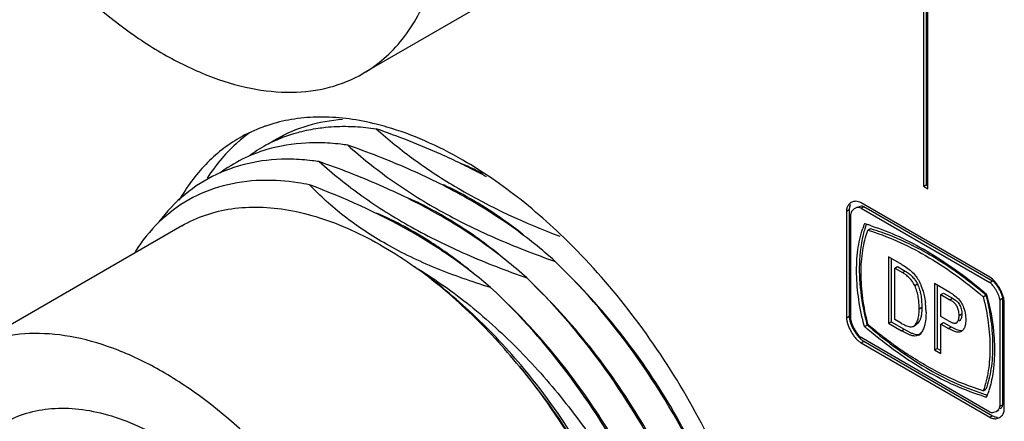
# Model space of a CAD drawing. Header units: inches. Extents: x 0 to 34, y 0 to 22.
# Tile 71 of 126: x 22.132 to 22.902, y 11.38 to 11.694. Entities that reach past the tile are written whole.
import ezdxf

# ---------------------------------------------------------------- set-up
doc = ezdxf.new("R2010")
doc.units = ezdxf.units.IN
doc.header["$LTSCALE"] = 1.87
doc.header["$MEASUREMENT"] = 0
doc.layers.get('0').update_dxf_attribs({"linetype": 'CONTINUOUS'})
doc.layers.add('02___PRT_ALL_AXES', color=7, linetype='CONTINUOUS')

msp = doc.modelspace()

# ---------------------------------------------------------------- linework, layer by layer
at = {"color": 7, "linetype": 'CONTINUOUS'}
for p, q in [((22.84074, 11.82583), (22.84074, 11.56471)), ((22.83861, 11.8246), (22.83861, 11.56349)), ((22.84215, 11.56145), (22.84215, 11.82256)), ((22.57134, 11.75053), (22.40013, 11.65167)), ((22.83861, 11.56349), (22.84074, 11.56471)), ((22.84074, 11.56471), (22.84215, 11.5639)), ((22.83861, 11.56349), (22.84215, 11.56145)), ((22.78124, 11.54862), (22.78074, 11.54706)), ((22.89055, 11.49238), (22.78981, 11.55055)), ((22.77843, 11.54401), (22.78055, 11.54523)), ((22.77843, 11.54401), (22.77843, 11.46066)), ((22.78074, 11.54706), (22.78055, 11.54523)), ((22.78055, 11.54523), (22.78055, 11.46189)), ((22.78216, 11.54303), (22.78196, 11.54197)), ((22.78196, 11.45862), (22.78196, 11.54197)), ((22.78242, 11.54362), (22.78216, 11.54303)), ((22.78697, 11.54719), (22.78485, 11.54597)), ((22.78811, 11.54773), (22.79023, 11.54813)), ((22.78981, 11.54646), (22.79193, 11.54769)), ((22.78981, 11.54646), (22.89055, 11.4883)), ((22.79193, 11.54769), (22.89267, 11.48953)), ((22.25834, 11.5325), (22.08713, 11.43365)), ((22.79517, 11.52917), (22.79729, 11.5304)), ((22.82171, 11.50222), (22.81128, 11.50824)), ((22.81128, 11.50824), (22.81128, 11.45627)), ((22.8134, 11.50702), (22.8134, 11.4575)), ((22.81626, 11.49939), (22.81839, 11.50062)), ((22.81626, 11.49939), (22.82226, 11.49593)), ((22.81626, 11.45929), (22.81626, 11.49939)), ((22.81839, 11.50062), (22.82438, 11.49716)), ((22.82226, 11.49593), (22.82438, 11.49716)), ((22.83184, 11.48586), (22.83396, 11.48708)), ((22.8594, 11.48045), (22.84733, 11.48743)), ((22.84733, 11.48743), (22.84733, 11.43546)), ((22.89262, 11.49086), (22.89055, 11.49238)), ((22.89055, 11.4883), (22.89267, 11.48953)), ((22.8945, 11.48897), (22.89324, 11.49029)), ((22.84945, 11.4862), (22.84945, 11.43668)), ((22.85232, 11.47871), (22.85444, 11.47993)), ((22.85444, 11.47993), (22.86143, 11.4759)), ((22.8371, 11.47518), (22.83745, 11.46888)), ((22.85232, 11.47871), (22.85931, 11.47467)), ((22.85232, 11.46172), (22.85232, 11.47871)), ((22.85931, 11.47467), (22.86143, 11.4759)), ((22.86143, 11.4759), (22.86448, 11.47385)), ((22.88538, 11.47709), (22.88751, 11.47831)), ((22.89838, 11.47475), (22.90051, 11.47597)), ((22.89838, 11.47475), (22.89838, 11.3914)), ((22.90003, 11.4782), (22.90051, 11.47597)), ((22.90051, 11.47597), (22.90051, 11.39263)), ((22.90192, 11.38936), (22.90192, 11.47271)), ((22.83533, 11.46765), (22.83745, 11.46888)), ((22.86659, 11.46234), (22.86623, 11.46555)), ((22.86659, 11.46234), (22.86871, 11.46357)), ((22.77843, 11.46066), (22.78055, 11.46189)), ((22.81128, 11.45627), (22.8134, 11.4575)), ((22.81128, 11.45627), (22.82141, 11.45042)), ((22.8134, 11.4575), (22.82353, 11.45165)), ((22.82116, 11.45647), (22.81626, 11.45929)), ((22.85825, 11.4583), (22.85232, 11.46172)), ((22.85232, 11.45568), (22.85444, 11.4569)), ((22.85444, 11.4569), (22.86028, 11.45353)), ((22.85825, 11.4583), (22.86148, 11.4567)), ((22.86439, 11.4567), (22.86519, 11.45715)), ((22.87188, 11.459), (22.87152, 11.45535)), ((22.87161, 11.46273), (22.87188, 11.459)), ((22.78559, 11.44869), (22.78811, 11.44545)), ((22.7865, 11.44866), (22.78814, 11.44654)), ((22.79248, 11.45368), (22.79461, 11.45491)), ((22.82141, 11.45042), (22.82353, 11.45165)), ((22.82659, 11.44774), (22.82141, 11.45042)), ((22.82353, 11.45165), (22.82878, 11.44893)), ((22.83059, 11.4539), (22.83271, 11.45513)), ((22.83649, 11.44849), (22.83468, 11.44701)), ((22.83468, 11.44701), (22.8368, 11.44824)), ((22.83788, 11.45046), (22.83649, 11.44849)), ((22.85232, 11.45568), (22.85816, 11.4523)), ((22.85232, 11.43258), (22.85232, 11.45568)), ((22.85816, 11.4523), (22.86028, 11.45353)), ((22.8614, 11.4506), (22.85816, 11.4523)), ((22.86028, 11.45353), (22.86454, 11.45139)), ((22.8625, 11.45014), (22.8614, 11.4506)), ((22.86903, 11.4505), (22.8682, 11.44989)), ((22.86989, 11.45142), (22.86903, 11.4505)), ((22.87036, 11.45214), (22.86989, 11.45142)), ((22.78811, 11.44545), (22.78924, 11.44427)), ((22.78814, 11.44654), (22.78981, 11.44504)), ((22.89055, 11.38688), (22.78981, 11.44504)), ((22.78981, 11.44096), (22.79193, 11.44218)), ((22.78981, 11.44096), (22.89055, 11.3828)), ((22.79193, 11.44218), (22.89267, 11.38402)), ((22.8334, 11.4476), (22.83462, 11.44757)), ((22.84733, 11.43546), (22.84945, 11.43668)), ((22.84733, 11.43546), (22.85232, 11.43258)), ((22.84945, 11.43668), (22.85232, 11.43503)), ((22.8854, 11.40348), (22.88752, 11.40471)), ((22.89384, 11.38667), (22.89549, 11.38737)), ((22.89549, 11.38737), (22.89761, 11.3886)), ((22.89838, 11.3914), (22.90051, 11.39263)), ((22.9012, 11.38589), (22.90172, 11.38746)), ((22.90172, 11.38746), (22.90192, 11.38936)), ((22.89055, 11.3828), (22.89267, 11.38402))]:
    msp.add_line(p, q, dxfattribs=at)
for centre, radius, start, end in [((22.38092, 11.49067), 0.11918, 107.54067, 113.89394), ((22.40253, 11.50534), 0.11728, 123.39231, 126.40996), ((22.38179, 11.4881), 0.1219, 107.15745, 107.56766), ((22.37998, 11.49287), 0.1168, 118.51262, 126.59696), ((22.38006, 11.49264), 0.11704, 113.89823, 118.49315), ((22.38831, 11.5035), 0.11176, 121.02011, 123.86321), ((22.38813, 11.50379), 0.11141, 120.00171, 121.01866), ((22.37591, 11.34316), 0.25865, 64.54788, 67.04515), ((22.25956, 11.1337), 0.4974, 63.14676, 64.07289), ((22.27259, 11.15926), 0.4687, 61.43154, 63.15706), ((22.36988, 11.33047), 0.2727, 62.97348, 64.5494), ((22.32475, 11.42423), 0.14387, 91.12434, 91.71473), ((22.78814, 11.54558), 0.00755, 152.2355, 156.24402), ((22.78563, 11.54461), 0.00709, 108.1114, 119.97654), ((22.78565, 11.54454), 0.00716, 101.10863, 108.09384), ((22.78568, 11.54435), 0.00735, 88.89487, 101.05444), ((22.786, 11.54437), 0.00752, 151.20533, 155.78116), ((22.8623, 11.50696), 0.07494, 158.70339, 160.54883), ((22.74331, 11.36482), 0.17634, 73.33643, 73.81155), ((22.8661, 11.50758), 0.07673, 159.90863, 161.73439), ((22.74229, 11.36142), 0.1799, 72.4829, 73.33517), ((22.74121, 11.35798), 0.1835, 72.02081, 72.48418), ((22.8649, 11.50604), 0.0777, 160.54824, 161.72637), ((22.8694, 11.50647), 0.08021, 161.72641, 162.88138), ((22.25227, 11.20956), 0.36957, 52.68392, 54.35154), ((22.71704, 11.29302), 0.25101, 58.64742, 63.21215), ((22.24119, 11.19511), 0.38778, 50.79264, 52.67539), ((22.70306, 11.26947), 0.27839, 56.20452, 58.71324), ((22.69251, 11.25357), 0.29747, 53.6696, 56.21848), ((22.80253, 11.47225), 0.03681, 23.74062, 25.51245), ((22.68142, 11.23837), 0.31629, 51.1715, 53.68351), ((22.88009, 11.47667), 0.01893, 46.02066, 48.54959), ((22.67341, 11.22825), 0.32919, 50.51813, 51.18848), ((22.66994, 11.22405), 0.33464, 49.44778, 50.51794), ((22.66233, 11.21891), 0.34438, 49.51819, 49.67788), ((22.66127, 11.21766), 0.34601, 49.21117, 49.51808), ((22.6602, 11.21642), 0.34765, 49.04536, 49.21129), ((22.70322, 11.42892), 0.19151, 14.72898, 15.15177), ((22.19024, 11.13837), 0.46408, 42.71495, 46.49985), ((22.78097, 11.46494), 0.0597, 3.90418, 7.31017), ((22.70473, 11.42932), 0.18995, 13.53414, 14.72952), ((22.77998, 11.46486), 0.0607, 2.88781, 3.91523), ((22.77986, 11.46486), 0.06082, 0.00261, 2.8882), ((22.98768, 11.50656), 0.19986, 193.22466, 194.97684), ((22.1774, 11.12638), 0.48164, 42.36647, 42.72761), ((22.81533, 11.46883), 0.03591, 209.97418, 214.09823), ((23.02548, 11.72167), 0.3528, 229.12412, 229.49202), ((23.01636, 11.71475), 0.34073, 229.52316, 230.47334), ((23.01114, 11.7084), 0.33251, 230.47004, 231.6778), ((23.00834, 11.70486), 0.32799, 231.67915, 231.84697), ((23.00205, 11.69674), 0.31772, 231.83352, 233.92986), ((22.99144, 11.68205), 0.2996, 233.91634, 236.24548), ((22.81889, 11.42566), 0.07434, 339.76422, 341.64698), ((22.81582, 11.42668), 0.07758, 341.64621, 342.84049), ((22.93982, 11.57581), 0.18472, 252.45522, 252.91326), ((22.94259, 11.57912), 0.1869, 252.00023, 252.45523), ((22.93893, 11.57292), 0.18169, 252.91222, 253.75035), ((22.94167, 11.5762), 0.18384, 252.4542, 253.28679), ((22.82245, 11.42436), 0.07055, 338.48393, 339.75453), ((22.89471, 11.38873), 0.00708, 288.08535, 299.97829), ((22.89432, 11.389), 0.00755, 331.25073, 335.68076)]:
    msp.add_arc(centre, radius, start, end, dxfattribs=at)
for points, knots in [([(22.14411, 11.75193), (22.16382, 11.7291), (22.19574, 11.69822), (22.24295, 11.66654), (22.27742, 11.64961), (22.3112, 11.63926), (22.34356, 11.63583), (22.37371, 11.63954), (22.39193, 11.64693), (22.40013, 11.65167)], [0, 0, 0, 0, 0.30618, 0.44633, 0.575923, 0.694625, 0.803218, 0.903837, 1, 1, 1, 1]), ([(22.40013, 11.65167), (22.40596, 11.65504), (22.41712, 11.66302), (22.43677, 11.6837), (22.44716, 11.70326), (22.45231, 11.71711)], [0, 0, 0, 0, 0.237039, 0.479779, 1, 1, 1, 1]), ([(22.38408, 11.61562), (22.3749, 11.61498), (22.35692, 11.61189), (22.34011, 11.60472), (22.33242, 11.60028)], [0, 0, 0, 0, 0.508866, 1, 1, 1, 1]), ([(22.36515, 11.60891), (22.36705, 11.60918), (22.37482, 11.61014), (22.38267, 11.61044), (22.38858, 11.61033)], [0, 0, 0, 0, 0.245538, 1, 1, 1, 1]), ([(22.38858, 11.61033), (22.39038, 11.61029), (22.39771, 11.61003), (22.40502, 11.60926), (22.4105, 11.60843)], [0, 0, 0, 0, 0.245392, 1, 1, 1, 1]), ([(22.34583, 11.60458), (22.34739, 11.60506), (22.35374, 11.60688), (22.36023, 11.60819), (22.36515, 11.60891)], [0, 0, 0, 0, 0.247302, 1, 1, 1, 1]), ([(22.47703, 11.58104), (22.47177, 11.5836), (22.45001, 11.59371), (22.42762, 11.60243), (22.4105, 11.60843)], [0, 0, 0, 0, 0.243943, 1, 1, 1, 1]), ([(22.4105, 11.60843), (22.42005, 11.59987), (22.44061, 11.58322), (22.4874, 11.55271), (22.52674, 11.53479), (22.55418, 11.52433)], [0, 0, 0, 0, 0.230004, 0.473412, 1, 1, 1, 1]), ([(22.36631, 11.59747), (22.36271, 11.59754), (22.34878, 11.59732), (22.33485, 11.59507), (22.32494, 11.59213)], [0, 0, 0, 0, 0.258303, 1, 1, 1, 1]), ([(22.38823, 11.59557), (22.38638, 11.59585), (22.37911, 11.59684), (22.37177, 11.59736), (22.36631, 11.59747)], [0, 0, 0, 0, 0.254834, 1, 1, 1, 1]), ([(22.55059, 11.50465), (22.53998, 11.51415), (22.51696, 11.53259), (22.47834, 11.55685), (22.435, 11.57807), (22.40418, 11.58998), (22.38823, 11.59557)], [0, 0, 0, 0, 0.228208, 0.471224, 0.729259, 1, 1, 1, 1]), ([(22.38823, 11.59557), (22.39884, 11.58607), (22.42186, 11.56764), (22.46048, 11.54337), (22.50382, 11.52215), (22.53464, 11.51024), (22.55059, 11.50465)], [0, 0, 0, 0, 0.228209, 0.471224, 0.729258, 1, 1, 1, 1]), ([(22.32494, 11.59213), (22.31831, 11.59017), (22.3054, 11.58513), (22.29358, 11.57787), (22.28807, 11.57378)], [0, 0, 0, 0, 0.501777, 1, 1, 1, 1]), ([(22.34404, 11.58461), (22.33375, 11.5848), (22.31355, 11.58318), (22.28501, 11.57387), (22.25998, 11.55791), (22.24642, 11.54348), (22.24045, 11.53555)], [0, 0, 0, 0, 0.259288, 0.506145, 0.749794, 1, 1, 1, 1]), ([(22.36596, 11.58271), (22.36411, 11.58299), (22.35684, 11.58398), (22.3495, 11.5845), (22.34404, 11.58461)], [0, 0, 0, 0, 0.254834, 1, 1, 1, 1]), ([(22.52832, 11.49179), (22.51771, 11.5013), (22.49469, 11.51973), (22.45607, 11.54399), (22.41273, 11.56521), (22.38191, 11.57712), (22.36596, 11.58271)], [0, 0, 0, 0, 0.228209, 0.471224, 0.729258, 1, 1, 1, 1]), ([(22.36596, 11.58271), (22.37657, 11.57321), (22.39958, 11.55478), (22.43821, 11.53051), (22.48155, 11.5093), (22.51237, 11.49738), (22.52832, 11.49179)], [0, 0, 0, 0, 0.228209, 0.471225, 0.729258, 1, 1, 1, 1]), ([(22.32044, 11.56804), (22.3104, 11.56774), (22.2907, 11.56505), (22.26324, 11.55397), (22.2396, 11.53621), (22.22719, 11.52073), (22.22181, 11.5123)], [0, 0, 0, 0, 0.255581, 0.500711, 0.745449, 1, 1, 1, 1]), ([(22.35837, 11.56454), (22.35528, 11.56517), (22.34325, 11.56734), (22.33098, 11.56825), (22.32193, 11.56807)], [0, 0, 0, 0, 0.258624, 1, 1, 1, 1]), ([(22.49996, 11.48427), (22.49043, 11.49246), (22.46996, 11.50836), (22.42374, 11.53739), (22.3852, 11.5545), (22.35837, 11.56454)], [0, 0, 0, 0, 0.230697, 0.474528, 1, 1, 1, 1]), ([(22.49996, 11.48427), (22.48546, 11.48869), (22.45759, 11.4984), (22.41896, 11.51677), (22.38568, 11.53862), (22.36675, 11.55571), (22.35837, 11.56454)], [0, 0, 0, 0, 0.276587, 0.537119, 0.778097, 1, 1, 1, 1]), ([(22.52558, 11.52553), (22.52053, 11.5295), (22.50088, 11.5442), (22.47967, 11.55689), (22.46326, 11.56457)], [0, 0, 0, 0, 0.261836, 1, 1, 1, 1]), ([(22.50626, 11.51032), (22.49426, 11.51996), (22.47005, 11.53719), (22.44364, 11.5509), (22.43049, 11.55634)], [0, 0, 0, 0, 0.51956, 1, 1, 1, 1]), ([(22.78209, 11.55075), (22.78154, 11.55043), (22.7805, 11.54962), (22.77972, 11.54857), (22.77941, 11.54799)], [0, 0, 0, 0, 0.493761, 1, 1, 1, 1]), ([(22.78981, 11.55055), (22.78919, 11.55091), (22.78789, 11.55147), (22.7865, 11.55169), (22.78583, 11.5517)], [0, 0, 0, 0, 0.519919, 1, 1, 1, 1]), ([(22.25834, 11.5325), (22.26423, 11.5359), (22.27688, 11.54163), (22.29749, 11.54652), (22.31956, 11.54772), (22.34276, 11.54525), (22.36681, 11.53919), (22.40062, 11.52605), (22.42486, 11.51159), (22.44049, 11.50046)], [0, 0, 0, 0, 0.104713, 0.212009, 0.324172, 0.442976, 0.569614, 0.704701, 1, 1, 1, 1]), ([(22.46766, 11.50987), (22.463, 11.51321), (22.44488, 11.52556), (22.42551, 11.53612), (22.41062, 11.54247)], [0, 0, 0, 0, 0.261445, 1, 1, 1, 1]), ([(22.77914, 11.54746), (22.77902, 11.5472), (22.7786, 11.5461), (22.77843, 11.54491), (22.77843, 11.54401)], [0, 0, 0, 0, 0.238061, 1, 1, 1, 1]), ([(22.78485, 11.54597), (22.78459, 11.54582), (22.78365, 11.5452), (22.78283, 11.54435), (22.78242, 11.54362)], [0, 0, 0, 0, 0.26091, 1, 1, 1, 1]), ([(22.78981, 11.54646), (22.78947, 11.54666), (22.78867, 11.54692), (22.78739, 11.54691), (22.78609, 11.54659), (22.78525, 11.5462), (22.78485, 11.54597)], [0, 0, 0, 0, 0.228845, 0.471736, 0.730992, 1, 1, 1, 1]), ([(22.79023, 11.54813), (22.79038, 11.54812), (22.79097, 11.54808), (22.79156, 11.54791), (22.79193, 11.54769)], [0, 0, 0, 0, 0.258648, 1, 1, 1, 1]), ([(22.79248, 11.45368), (22.79062, 11.46064), (22.78772, 11.47433), (22.78591, 11.49451), (22.78681, 11.51324), (22.78933, 11.52499), (22.79112, 11.5304)], [0, 0, 0, 0, 0.278181, 0.539097, 0.779967, 1, 1, 1, 1]), ([(22.79275, 11.53008), (22.79232, 11.52868), (22.79068, 11.5228), (22.78965, 11.51677), (22.78915, 11.51217)], [0, 0, 0, 0, 0.24099, 1, 1, 1, 1]), ([(22.79518, 11.45557), (22.79347, 11.46229), (22.79086, 11.4755), (22.78942, 11.4949), (22.79062, 11.51285), (22.79331, 11.52405), (22.79517, 11.52917)], [0, 0, 0, 0, 0.279012, 0.540108, 0.780661, 1, 1, 1, 1]), ([(22.79517, 11.52917), (22.80279, 11.52687), (22.81822, 11.52104), (22.84091, 11.50939), (22.86361, 11.4947), (22.87817, 11.48326), (22.88538, 11.47709)], [0, 0, 0, 0, 0.227712, 0.470754, 0.728513, 1, 1, 1, 1]), ([(22.79729, 11.5304), (22.80002, 11.52957), (22.81126, 11.52587), (22.82214, 11.52113), (22.83016, 11.51709)], [0, 0, 0, 0, 0.240971, 1, 1, 1, 1]), ([(22.79785, 11.53252), (22.80524, 11.53012), (22.82017, 11.52422), (22.84212, 11.51273), (22.86407, 11.49844), (22.87818, 11.4874), (22.88517, 11.48147)], [0, 0, 0, 0, 0.228926, 0.472302, 0.729603, 1, 1, 1, 1]), ([(22.78915, 11.51217), (22.78826, 11.50401), (22.78824, 11.48667), (22.79105, 11.46961), (22.79312, 11.46084)], [0, 0, 0, 0, 0.476448, 1, 1, 1, 1]), ([(22.71161, 11.15954), (22.71142, 11.17392), (22.709, 11.20363), (22.69683, 11.26506), (22.66846, 11.34279), (22.61808, 11.42974), (22.57446, 11.48156), (22.55059, 11.50465)], [0, 0, 0, 0, 0.110771, 0.229012, 0.481739, 0.744127, 1, 1, 1, 1]), ([(22.82171, 11.50222), (22.8222, 11.50194), (22.82422, 11.50075), (22.82618, 11.49944), (22.82758, 11.49834)], [0, 0, 0, 0, 0.239897, 1, 1, 1, 1]), ([(22.52377, 11.4235), (22.51121, 11.43842), (22.4851, 11.466), (22.45561, 11.49001), (22.44049, 11.50046)], [0, 0, 0, 0, 0.514823, 1, 1, 1, 1]), ([(22.44049, 11.50046), (22.45473, 11.492), (22.48276, 11.47238), (22.52165, 11.43726), (22.55775, 11.3966), (22.59007, 11.35168), (22.61775, 11.30388), (22.6401, 11.25461), (22.65658, 11.20531), (22.66366, 11.17219), (22.66602, 11.15598)], [0, 0, 0, 0, 0.117267, 0.241403, 0.370312, 0.501558, 0.632578, 0.760843, 0.883991, 1, 1, 1, 1]), ([(22.52266, 11.42236), (22.5103, 11.43746), (22.48459, 11.46541), (22.45544, 11.48981), (22.44049, 11.50046)], [0, 0, 0, 0, 0.515383, 1, 1, 1, 1]), ([(22.69732, 11.25524), (22.69194, 11.27721), (22.67741, 11.32126), (22.64665, 11.38427), (22.60775, 11.44314), (22.57686, 11.47854), (22.56043, 11.49473)], [0, 0, 0, 0, 0.243251, 0.49677, 0.75193, 1, 1, 1, 1]), ([(22.83184, 11.48586), (22.83082, 11.48807), (22.82858, 11.49103), (22.82506, 11.49412), (22.82319, 11.4954), (22.82226, 11.49593)], [0, 0, 0, 0, 0.519476, 0.77121, 1, 1, 1, 1]), ([(22.82438, 11.49716), (22.82471, 11.49697), (22.82608, 11.49612), (22.82737, 11.49514), (22.82831, 11.49433)], [0, 0, 0, 0, 0.233394, 1, 1, 1, 1]), ([(22.82758, 11.49834), (22.82803, 11.49799), (22.82984, 11.4965), (22.83148, 11.4948), (22.83256, 11.4934)], [0, 0, 0, 0, 0.243678, 1, 1, 1, 1]), ([(22.82831, 11.49433), (22.82861, 11.49407), (22.8298, 11.49298), (22.8309, 11.49179), (22.83165, 11.49083)], [0, 0, 0, 0, 0.245753, 1, 1, 1, 1]), ([(22.68934, 11.14668), (22.68915, 11.16106), (22.68673, 11.19077), (22.67456, 11.2522), (22.64619, 11.32993), (22.59581, 11.41689), (22.55219, 11.4687), (22.52832, 11.49179)], [0, 0, 0, 0, 0.110771, 0.229014, 0.481741, 0.744129, 1, 1, 1, 1]), ([(22.83165, 11.49083), (22.83187, 11.49054), (22.83275, 11.48936), (22.8335, 11.48808), (22.83396, 11.48708)], [0, 0, 0, 0, 0.251609, 1, 1, 1, 1]), ([(22.83256, 11.4934), (22.83287, 11.493), (22.83408, 11.49132), (22.83509, 11.48951), (22.83576, 11.4881)], [0, 0, 0, 0, 0.246581, 1, 1, 1, 1]), ([(22.83396, 11.48708), (22.83418, 11.48662), (22.83498, 11.48476), (22.8356, 11.48283), (22.83598, 11.48137)], [0, 0, 0, 0, 0.254586, 1, 1, 1, 1]), ([(22.83623, 11.48707), (22.83649, 11.48649), (22.83744, 11.48419), (22.83822, 11.48183), (22.83871, 11.48003)], [0, 0, 0, 0, 0.253524, 1, 1, 1, 1]), ([(22.89838, 11.47475), (22.89838, 11.47496), (22.89833, 11.47544), (22.89808, 11.47653), (22.89753, 11.47808), (22.89662, 11.48006), (22.8955, 11.48212), (22.89427, 11.48412), (22.89301, 11.48589), (22.89194, 11.48715), (22.89112, 11.48791), (22.89073, 11.48819), (22.89055, 11.4883)], [0, 0, 0, 0, 0.04096, 0.090108, 0.209466, 0.349382, 0.499759, 0.650166, 0.790175, 0.909685, 0.95893, 1, 1, 1, 1]), ([(22.89267, 11.48953), (22.89298, 11.48935), (22.89363, 11.48882), (22.89456, 11.48781), (22.89555, 11.48654), (22.8962, 11.4856), (22.89653, 11.48509)], [0, 0, 0, 0, 0.183819, 0.419177, 0.69546, 1, 1, 1, 1]), ([(22.89825, 11.4837), (22.89797, 11.48418), (22.89685, 11.48602), (22.89556, 11.48777), (22.8945, 11.48897)], [0, 0, 0, 0, 0.256765, 1, 1, 1, 1]), ([(22.66602, 11.15598), (22.66363, 11.18522), (22.65127, 11.24562), (22.61593, 11.3328), (22.56552, 11.41465), (22.52299, 11.46293), (22.49996, 11.48427)], [0, 0, 0, 0, 0.234645, 0.488862, 0.748915, 1, 1, 1, 1]), ([(22.67341, 11.24886), (22.66768, 11.27079), (22.65253, 11.31464), (22.62103, 11.37717), (22.5816, 11.4353), (22.55047, 11.4701), (22.53396, 11.48595)], [0, 0, 0, 0, 0.244488, 0.498395, 0.753108, 1, 1, 1, 1]), ([(22.83533, 11.46765), (22.83533, 11.46909), (22.8352, 11.47205), (22.8347, 11.47659), (22.83366, 11.48128), (22.83254, 11.48435), (22.83184, 11.48586)], [0, 0, 0, 0, 0.230658, 0.476167, 0.733122, 1, 1, 1, 1]), ([(22.83598, 11.48137), (22.83612, 11.48085), (22.8366, 11.47881), (22.83692, 11.47673), (22.8371, 11.47518)], [0, 0, 0, 0, 0.255396, 1, 1, 1, 1]), ([(22.83871, 11.48003), (22.83888, 11.47941), (22.8395, 11.47694), (22.83994, 11.47442), (22.84018, 11.47254)], [0, 0, 0, 0, 0.255107, 1, 1, 1, 1]), ([(22.8594, 11.48045), (22.86072, 11.47969), (22.86337, 11.47789), (22.86571, 11.47568), (22.86678, 11.4744)], [0, 0, 0, 0, 0.477316, 1, 1, 1, 1]), ([(22.89653, 11.48509), (22.89727, 11.48396), (22.89827, 11.48222), (22.89939, 11.47989), (22.89985, 11.47875), (22.90003, 11.4782)], [0, 0, 0, 0, 0.525615, 0.775656, 1, 1, 1, 1]), ([(22.90192, 11.47271), (22.90192, 11.47354), (22.90169, 11.47533), (22.90092, 11.47805), (22.89976, 11.48089), (22.89879, 11.48276), (22.89825, 11.4837)], [0, 0, 0, 0, 0.214368, 0.458375, 0.723676, 1, 1, 1, 1]), ([(22.86623, 11.46555), (22.86601, 11.46659), (22.86541, 11.4686), (22.86389, 11.4713), (22.86169, 11.47326), (22.86009, 11.47422), (22.85931, 11.47467)], [0, 0, 0, 0, 0.267352, 0.527817, 0.771608, 1, 1, 1, 1]), ([(22.86448, 11.47385), (22.86493, 11.47346), (22.8658, 11.47262), (22.86685, 11.47108), (22.86764, 11.46934), (22.86803, 11.46811), (22.86819, 11.46748)], [0, 0, 0, 0, 0.237071, 0.484356, 0.741208, 1, 1, 1, 1]), ([(22.88538, 11.47709), (22.88711, 11.47038), (22.88971, 11.45717), (22.89112, 11.43774), (22.88994, 11.41978), (22.88726, 11.40858), (22.8854, 11.40348)], [0, 0, 0, 0, 0.278598, 0.540276, 0.781486, 1, 1, 1, 1]), ([(22.88751, 11.47831), (22.88923, 11.4716), (22.89183, 11.45839), (22.89324, 11.43896), (22.89206, 11.42101), (22.88938, 11.40981), (22.88752, 11.40471)], [0, 0, 0, 0, 0.278598, 0.540276, 0.781486, 1, 1, 1, 1]), ([(22.8894, 11.47377), (22.89155, 11.46487), (22.89376, 11.45153), (22.89442, 11.43402), (22.89396, 11.42567), (22.89352, 11.42162)], [0, 0, 0, 0, 0.5229, 0.767839, 1, 1, 1, 1]), ([(22.83059, 11.4539), (22.83106, 11.45414), (22.83194, 11.45478), (22.833, 11.45606), (22.83382, 11.45761), (22.83467, 11.46002), (22.83523, 11.46341), (22.83533, 11.4662), (22.83533, 11.46765)], [0, 0, 0, 0, 0.103493, 0.211505, 0.32601, 0.447896, 0.713556, 1, 1, 1, 1]), ([(22.83745, 11.46888), (22.83745, 11.46687), (22.83732, 11.46394), (22.8365, 11.46025), (22.83583, 11.45861), (22.83542, 11.45788)], [0, 0, 0, 0, 0.532452, 0.776304, 1, 1, 1, 1]), ([(22.84067, 11.46486), (22.84067, 11.46416), (22.84063, 11.46148), (22.84036, 11.4588), (22.84, 11.45684)], [0, 0, 0, 0, 0.258487, 1, 1, 1, 1]), ([(22.86871, 11.46357), (22.86871, 11.46293), (22.86861, 11.46168), (22.86829, 11.46047), (22.86807, 11.45992)], [0, 0, 0, 0, 0.517147, 1, 1, 1, 1]), ([(22.86819, 11.46748), (22.86836, 11.46681), (22.86861, 11.46551), (22.86871, 11.46419), (22.86871, 11.46357)], [0, 0, 0, 0, 0.525219, 1, 1, 1, 1]), ([(22.86923, 11.4706), (22.86954, 11.46997), (22.87063, 11.46744), (22.87132, 11.46475), (22.87161, 11.46273)], [0, 0, 0, 0, 0.257442, 1, 1, 1, 1]), ([(22.77843, 11.46066), (22.77843, 11.45983), (22.77865, 11.45804), (22.77943, 11.45531), (22.78059, 11.45246), (22.78207, 11.44963), (22.78379, 11.44693), (22.78567, 11.4445), (22.78765, 11.44247), (22.78909, 11.44138), (22.78981, 11.44096)], [0, 0, 0, 0, 0.107176, 0.22918, 0.361828, 0.499976, 0.638129, 0.77079, 0.892811, 1, 1, 1, 1]), ([(22.78055, 11.46189), (22.78055, 11.46105), (22.78078, 11.45926), (22.78155, 11.45654), (22.78271, 11.4537), (22.78368, 11.45182), (22.78422, 11.45089)], [0, 0, 0, 0, 0.214371, 0.45838, 0.723678, 1, 1, 1, 1]), ([(22.78196, 11.45862), (22.78196, 11.45832), (22.78206, 11.45763), (22.78251, 11.45606), (22.78303, 11.45483), (22.78343, 11.45397)], [0, 0, 0, 0, 0.187209, 0.421714, 1, 1, 1, 1]), ([(22.82116, 11.45647), (22.82229, 11.45582), (22.82399, 11.45489), (22.82631, 11.45396), (22.82746, 11.45366), (22.82802, 11.45359)], [0, 0, 0, 0, 0.524544, 0.773287, 1, 1, 1, 1]), ([(22.83542, 11.45788), (22.83509, 11.4573), (22.83433, 11.45622), (22.83328, 11.45541), (22.83271, 11.45513)], [0, 0, 0, 0, 0.514293, 1, 1, 1, 1]), ([(22.84, 11.45684), (22.83978, 11.45569), (22.83926, 11.4535), (22.8384, 11.4514), (22.83788, 11.45046)], [0, 0, 0, 0, 0.519225, 1, 1, 1, 1]), ([(22.86148, 11.4567), (22.86175, 11.45661), (22.86227, 11.45646), (22.86304, 11.45635), (22.86377, 11.45641), (22.8642, 11.45658), (22.86439, 11.4567)], [0, 0, 0, 0, 0.282511, 0.540182, 0.775391, 1, 1, 1, 1]), ([(22.86439, 11.4567), (22.8652, 11.45716), (22.86603, 11.45858), (22.8665, 11.46059), (22.86659, 11.46175), (22.86659, 11.46234)], [0, 0, 0, 0, 0.445192, 0.71444, 1, 1, 1, 1]), ([(22.86807, 11.45992), (22.86798, 11.4597), (22.86762, 11.45893), (22.86705, 11.45823), (22.86652, 11.45792)], [0, 0, 0, 0, 0.274979, 1, 1, 1, 1]), ([(22.34315, 11.33339), (22.32344, 11.35622), (22.29153, 11.3871), (22.24432, 11.41878), (22.20984, 11.43571), (22.17606, 11.44605), (22.1437, 11.44949), (22.11355, 11.44578), (22.09533, 11.43838), (22.08713, 11.43365)], [0, 0, 0, 0, 0.30618, 0.44633, 0.575923, 0.694625, 0.803218, 0.903837, 1, 1, 1, 1]), ([(22.64744, 11.24931), (22.64206, 11.26758), (22.6288, 11.30402), (22.60276, 11.35646), (22.57101, 11.40607), (22.54634, 11.4366), (22.53326, 11.45094)], [0, 0, 0, 0, 0.244681, 0.496893, 0.750677, 1, 1, 1, 1]), ([(22.78343, 11.45397), (22.78387, 11.45305), (22.78483, 11.45124), (22.78592, 11.4495), (22.7865, 11.44866)], [0, 0, 0, 0, 0.499805, 1, 1, 1, 1]), ([(22.88413, 11.39968), (22.86812, 11.40475), (22.84435, 11.41594), (22.81458, 11.43558), (22.79979, 11.44736), (22.79248, 11.45368)], [0, 0, 0, 0, 0.470908, 0.728867, 1, 1, 1, 1]), ([(22.79632, 11.45343), (22.8034, 11.44739), (22.8177, 11.43612), (22.84647, 11.41723), (22.8694, 11.40638), (22.88484, 11.40136)], [0, 0, 0, 0, 0.270446, 0.528115, 1, 1, 1, 1]), ([(22.82802, 11.45359), (22.82848, 11.45352), (22.82936, 11.45348), (22.83022, 11.45371), (22.83059, 11.4539)], [0, 0, 0, 0, 0.521846, 1, 1, 1, 1]), ([(22.82878, 11.44893), (22.82956, 11.4486), (22.83106, 11.44803), (22.83264, 11.44767), (22.8334, 11.4476)], [0, 0, 0, 0, 0.525417, 1, 1, 1, 1]), ([(22.8682, 11.4499), (22.86783, 11.44968), (22.86697, 11.44935), (22.86555, 11.44931), (22.86403, 11.44959), (22.86302, 11.44994), (22.8625, 11.45014)], [0, 0, 0, 0, 0.220807, 0.455755, 0.715519, 1, 1, 1, 1]), ([(22.86454, 11.45139), (22.86517, 11.45115), (22.86637, 11.45074), (22.86764, 11.45056), (22.86824, 11.45057)], [0, 0, 0, 0, 0.528187, 1, 1, 1, 1]), ([(22.87152, 11.45535), (22.87146, 11.45505), (22.87119, 11.45394), (22.87078, 11.45286), (22.87036, 11.45214)], [0, 0, 0, 0, 0.264552, 1, 1, 1, 1]), ([(22.78924, 11.44427), (22.78946, 11.44406), (22.7903, 11.44329), (22.79121, 11.4426), (22.79193, 11.44218)], [0, 0, 0, 0, 0.267888, 1, 1, 1, 1]), ([(22.83468, 11.44701), (22.83417, 11.4467), (22.83295, 11.44628), (22.83093, 11.44634), (22.82878, 11.44686), (22.82733, 11.44742), (22.82659, 11.44774)], [0, 0, 0, 0, 0.213458, 0.447055, 0.710469, 1, 1, 1, 1]), ([(22.8854, 11.40348), (22.8751, 11.4066), (22.85416, 11.41506), (22.83471, 11.42645), (22.82497, 11.43295)], [0, 0, 0, 0, 0.47893, 1, 1, 1, 1]), ([(22.63937, 11.15714), (22.63733, 11.17985), (22.62843, 11.22661), (22.6038, 11.29525), (22.56861, 11.36187), (22.53891, 11.40306), (22.52266, 11.42236)], [0, 0, 0, 0, 0.232854, 0.483324, 0.742398, 1, 1, 1, 1]), ([(22.52266, 11.42236), (22.54004, 11.40114), (22.57142, 11.35577), (22.6072, 11.28256), (22.63014, 11.20795), (22.63616, 11.15764), (22.63616, 11.13366)], [0, 0, 0, 0, 0.260812, 0.522132, 0.771951, 1, 1, 1, 1]), ([(22.64032, 11.15735), (22.63849, 11.18001), (22.62985, 11.22683), (22.60536, 11.29565), (22.57005, 11.36262), (22.54014, 11.40407), (22.52377, 11.4235)], [0, 0, 0, 0, 0.231535, 0.481692, 0.741284, 1, 1, 1, 1]), ([(22.89352, 11.42162), (22.89335, 11.42006), (22.89257, 11.41404), (22.89127, 11.40808), (22.88994, 11.40379)], [0, 0, 0, 0, 0.259977, 1, 1, 1, 1]), ([(22.11912, 11.37824), (22.1247, 11.38147), (22.13688, 11.3867), (22.15689, 11.39032), (22.17838, 11.38977), (22.2096, 11.38333), (22.25007, 11.36444), (22.29598, 11.32897), (22.33827, 11.28221), (22.37409, 11.22731), (22.40103, 11.16803), (22.41231, 11.12651), (22.41577, 11.10599)], [0, 0, 0, 0, 0.042868, 0.087213, 0.134278, 0.18493, 0.298275, 0.427449, 0.568562, 0.71561, 0.861679, 1, 1, 1, 1]), ([(22.89055, 11.38688), (22.89101, 11.38661), (22.89215, 11.38633), (22.89328, 11.38651), (22.89384, 11.38667)], [0, 0, 0, 0, 0.477775, 1, 1, 1, 1]), ([(22.89549, 11.38737), (22.89589, 11.38761), (22.89664, 11.38813), (22.89756, 11.3891), (22.89821, 11.39019), (22.89838, 11.39101), (22.89838, 11.3914)], [0, 0, 0, 0, 0.269299, 0.528552, 0.771292, 1, 1, 1, 1]), ([(22.90051, 11.39263), (22.90051, 11.39232), (22.9004, 11.39169), (22.89984, 11.39048), (22.89913, 11.38972), (22.8986, 11.38928)], [0, 0, 0, 0, 0.233381, 0.476374, 1, 1, 1, 1]), ([(22.89055, 11.3828), (22.89154, 11.38222), (22.89366, 11.38146), (22.89592, 11.38168), (22.8969, 11.382)], [0, 0, 0, 0, 0.525495, 1, 1, 1, 1]), ([(22.89267, 11.38402), (22.89327, 11.38367), (22.89451, 11.38313), (22.89584, 11.3829), (22.89648, 11.38287)], [0, 0, 0, 0, 0.51948, 1, 1, 1, 1]), ([(22.89824, 11.3826), (22.8988, 11.38292), (22.89984, 11.38373), (22.90062, 11.38479), (22.90094, 11.38536)], [0, 0, 0, 0, 0.493645, 1, 1, 1, 1])]:
    msp.add_open_spline(points, degree=3, knots=knots, dxfattribs=at)
msp.add_open_spline([(22.86678, 11.4744), (22.86774, 11.47324), (22.86859, 11.47197), (22.86923, 11.4706)], degree=3, dxfattribs=at)
at = {"layer": '02___PRT_ALL_AXES', "color": 7, "linetype": 'CONTINUOUS'}
for centre, radius, start, end in [((22.36304, 11.49693), 0.12016, 108.9508, 110.11309), ((22.36374, 11.49481), 0.12239, 105.86321, 108.94104), ((22.35847, 11.4028), 0.21562, 73.73283, 76.01772), ((22.36227, 11.49895), 0.118, 110.09981, 119.97534), ((22.3803, 11.50889), 0.11841, 125.01394, 129.90022), ((22.38143, 11.5075), 0.1202, 129.88911, 131.04143)]:
    msp.add_arc(centre, radius, start, end, dxfattribs=at)
for points, knots in [([(22.41057, 11.61203), (22.40354, 11.61378), (22.38963, 11.61648), (22.36893, 11.618), (22.3491, 11.61685), (22.33639, 11.61428), (22.33029, 11.61254)], [0, 0, 0, 0, 0.26781, 0.52237, 0.76559, 1, 1, 1, 1]), ([(22.47832, 11.58383), (22.46863, 11.58942), (22.4493, 11.59931), (22.42893, 11.60685), (22.41887, 11.60979)], [0, 0, 0, 0, 0.51635, 1, 1, 1, 1]), ([(22.30331, 11.60116), (22.29852, 11.5984), (22.28926, 11.59213), (22.27671, 11.58076), (22.26554, 11.56748), (22.25918, 11.55761), (22.25625, 11.55243)], [0, 0, 0, 0, 0.242273, 0.487757, 0.739463, 1, 1, 1, 1]), ([(22.30251, 11.59816), (22.29789, 11.59415), (22.28913, 11.58526), (22.28173, 11.57522), (22.27831, 11.56991)], [0, 0, 0, 0, 0.49201, 1, 1, 1, 1]), ([(22.56769, 11.51295), (22.55389, 11.52708), (22.5323, 11.5468), (22.50164, 11.56949), (22.4861, 11.57933), (22.47832, 11.58383)], [0, 0, 0, 0, 0.518123, 0.764226, 1, 1, 1, 1]), ([(22.68655, 11.0234), (22.6916, 11.02956), (22.70086, 11.0432), (22.71162, 11.06626), (22.71949, 11.09211), (22.72439, 11.12043), (22.72629, 11.15088), (22.72516, 11.1831), (22.72103, 11.21671), (22.71143, 11.26357), (22.6922, 11.32287), (22.65937, 11.39171), (22.61798, 11.45612), (22.58515, 11.49505), (22.56769, 11.51295)], [0, 0, 0, 0, 0.044281, 0.091088, 0.1409, 0.193991, 0.250433, 0.310144, 0.372898, 0.438371, 0.575656, 0.718072, 0.861065, 1, 1, 1, 1])]:
    msp.add_open_spline(points, degree=3, knots=knots, dxfattribs=at)

doc.saveas('drawing.dxf')
